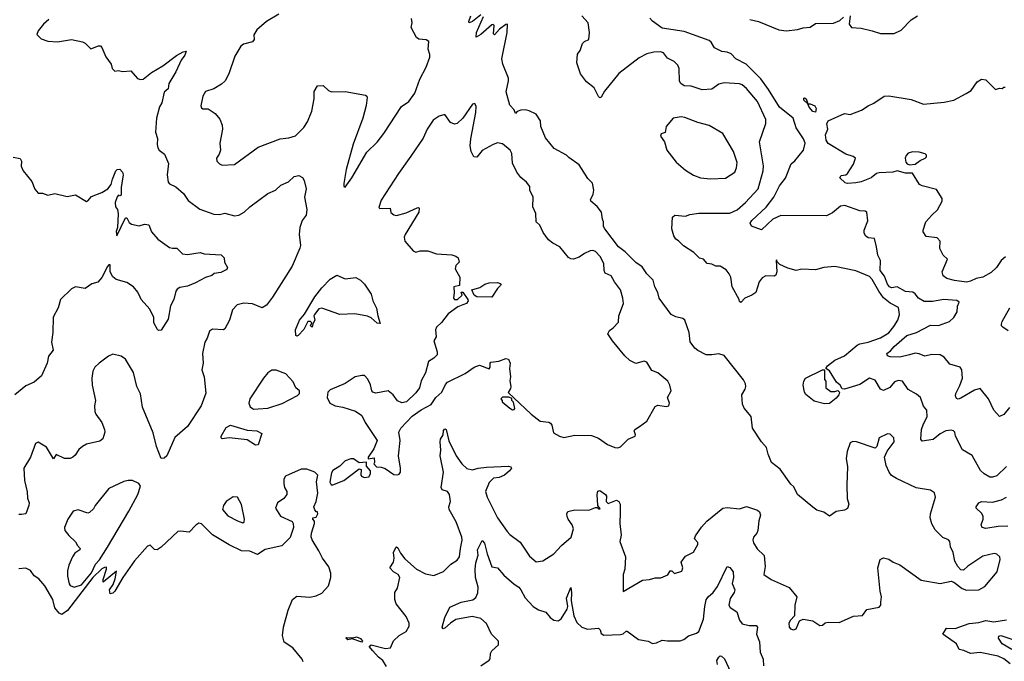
# Model space of a CAD drawing. Extents: x 2057697 to 2160550, y 827490 to 1016834.
# Tile 47 of 256: x 2078311 to 2085429, y 868758 to 873397. Entities that reach past the tile are written whole.
import ezdxf

# ---------------------------------------------------------------- set-up
doc = ezdxf.new("R2010")
doc.units = 0

msp = doc.modelspace()

# ---------------------------------------------------------------- linework, layer by layer
at = {"layer": '0CON20XD'}
for points in [[(2080185, 873438), (2080096.2, 873385), (2080026.7, 873325), (2080005, 873287.5), (2080005.8, 873255), (2079995, 873238), (2079930, 873220), (2079908.8, 873205), (2079867.6, 873132.4), (2079824.4, 873005.6), (2079797.5, 872955), (2079769.8, 872930.2), (2079715, 872896.2), (2079655, 872878.8), (2079636, 872845), (2079621.2, 872775), (2079625, 872760), (2079635, 872752.5), (2079675, 872752.5), (2079725, 872718.8), (2079758.3, 872678.3), (2079775.8, 872635), (2079778.6, 872605), (2079757.5, 872505), (2079763.3, 872455), (2079753.9, 872426.1), (2079733.8, 872395), (2079736.2, 872375), (2079755, 872354), (2079774.4, 872344.4), (2079865, 872351.4), (2080035, 872474.4), (2080195, 872535.7), (2080256.6, 872543.4), (2080305, 872558.1), (2080365, 872617.5), (2080391.4, 872658.6), (2080423.1, 872735), (2080440.4, 872825), (2080440.9, 872879.1), (2080465, 872920), (2080505, 872921.2), (2080543.3, 872885), (2080565, 872876.2), (2080665, 872878.6), (2080811.2, 872851.2), (2080820, 872845), (2080824, 872835), (2080815, 872777.5), (2080792.5, 872685), (2080722.7, 872497.3), (2080671.8, 872315), (2080653.9, 872213.9), (2080655, 872190), (2080665, 872187.5)], [(2081645, 873431.2), (2081585, 873384), (2081560, 873375), (2081557.5, 873385), (2081572.5, 873425)], [(2082652.5, 869835), (2082649.2, 869755), (2082658.8, 869671.2), (2082650, 869625), (2082690, 869515), (2082685.9, 869424.1), (2082673.8, 869385), (2082673.6, 869263.6), (2082815, 869344.3), (2082865, 869348.8), (2082905, 869362.9), (2082946.9, 869363.1), (2082995.8, 869384.2), (2083015, 869412.5), (2083025, 869412.5), (2083045, 869393.3), (2083098.8, 869411.2), (2083106, 869435), (2083092.5, 869475), (2083125, 869518.8), (2083181.7, 869548.3), (2083215, 869602.5), (2083215, 869616.7), (2083189.2, 869645), (2083197.9, 869665), (2083241, 869729), (2083278.3, 869771.7), (2083395, 869865.4), (2083425, 869871.4), (2083515, 869862), (2083565, 869878.8), (2083645, 869852), (2083658.9, 869838.9), (2083668, 869815), (2083655.8, 869774.2), (2083646.9, 869705), (2083640.8, 869685), (2083616, 869655), (2083610.8, 869635), (2083616, 869615), (2083642, 869572), (2083693.1, 869523.1), (2083700, 869445), (2083690.8, 869385), (2083745, 869350.8), (2083873, 869293), (2083929.2, 869225), (2083915.5, 869164.5), (2083912.5, 869087.5), (2083883.6, 869056.4), (2083872.9, 869035), (2083874, 869005), (2083882.7, 868992.7), (2083905, 868986.2), (2083925.8, 868994.2), (2083949.5, 869050.5), (2083975, 869063.8), (2084045, 869051.2), (2084095, 869016.7), (2084115, 869020), (2084135, 869036.2), (2084155, 869042), (2084235, 869039.2), (2084340, 869085), (2084405, 869090), (2084436.2, 869133.8), (2084525, 869150), (2084536.2, 869165), (2084538, 869185), (2084542.5, 869225), (2084531.9, 869265), (2084516, 869435), (2084532.5, 869495), (2084555, 869507.5), (2084595, 869496.2), (2084625.8, 869475.8), (2084675, 869456), (2084827.5, 869345), (2084965, 869321.9), (2085045, 869336.7), (2085065, 869330), (2085125, 869283.8), (2085155, 869274), (2085245, 869276.2), (2085289.5, 869300.5), (2085378.8, 869405), (2085400, 869495), (2085396.7, 869515), (2085375, 869533.8), (2085355, 869537.1), (2085275, 869518), (2085165, 869447.5), (2085135, 869416.7), (2085115, 869420), (2085092.5, 869445), (2085072.3, 869482.3), (2085059.2, 869545), (2085041.4, 869585), (2085035.7, 869625.7), (2085025, 869636.2), (2084985, 869653.8), (2084929.1, 869709.1), (2084905, 869753.3), (2084893.3, 869795), (2084896.7, 869825), (2084931.2, 869945), (2084925, 869977.5), (2084895.8, 869995.8), (2084793.4, 870013.4), (2084649.7, 870079.7), (2084615, 870101.4), (2084596.5, 870125), (2084574.4, 870175), (2084564.3, 870235), (2084581.7, 870278.3), (2084634, 870345), (2084631.2, 870375), (2084605, 870400), (2084585, 870403.3), (2084525.8, 870374.2), (2084507.5, 870312.5), (2084495, 870300), (2084360, 870345), (2084335, 870348.8), (2084315, 870337.5), (2084294, 870275), (2084285.9, 870224.1), (2084296.9, 870165), (2084290.8, 870035), (2084294.2, 869935), (2084304.3, 869895), (2084295, 869863.8), (2084275, 869852), (2084215, 869842), (2084165, 869806.7), (2084125, 869836.7), (2084075, 869852), (2084045, 869872), (2083935, 869963.8), (2083908.8, 870018.8), (2083885, 870040), (2083808.6, 870148.6), (2083745.6, 870195), (2083722.5, 870255), (2083711.2, 870305), (2083674.2, 870344.2), (2083610, 870445), (2083599.4, 870529.4), (2083549.7, 870589.7), (2083537, 870617), (2083531.9, 870685), (2083555.5, 870725), (2083560.5, 870745), (2083558.5, 870765), (2083543.5, 870793.5), (2083405, 870968.7), (2083365, 870982.4), (2083315, 870974), (2083273.3, 870975), (2083213.3, 871005), (2083192.6, 871022.6), (2083159.1, 871069.1), (2083150, 871135), (2083120, 871225), (2083105, 871238), (2083055, 871248.6), (2083021.9, 871265), (2082934.3, 871385), (2082925.8, 871425), (2082904, 871465), (2082890, 871515), (2082845, 871560), (2082811.2, 871611.2), (2082765, 871642), (2082688.7, 871718.7), (2082640, 871755), (2082540.8, 871885), (2082532.9, 871902.9), (2082532.5, 871935), (2082524, 871955), (2082517.5, 872005), (2082486.6, 872046.6), (2082441.2, 872085), (2082438.8, 872095), (2082457.1, 872135), (2082462.9, 872165), (2082453.3, 872215), (2082419.5, 872249.5), (2082355, 872348), (2082281.7, 872401.7), (2082265, 872418.8), (2082175.5, 872465.5), (2082113.2, 872543.2), (2082078.8, 872625), (2082075.8, 872665.8), (2082045, 872713.3), (2081995, 872738.8), (2081965, 872746), (2081935, 872743.8), (2081907.5, 872732.5), (2081895, 872720), (2081886.7, 872745), (2081855, 872778.8), (2081827.5, 872875), (2081845.7, 872955), (2081844.2, 872975), (2081803.1, 873075), (2081796.4, 873115), (2081836.5, 873305), (2081836.7, 873365), (2081825, 873363.3), (2081780.6, 873329.4), (2081745, 873287.5), (2081737.5, 873295), (2081742.5, 873355), (2081735, 873362.5), (2081725, 873358.8), (2081645, 873290.8), (2081611.7, 873271.7), (2081613.1, 873305), (2081665, 873420)], [(2082482.5, 872865), (2082464.1, 872904.1), (2082408.3, 872948.3), (2082366.7, 873005), (2082340, 873085), (2082343, 873147), (2082362.5, 873175), (2082381.2, 873225), (2082395, 873240), (2082427, 873253), (2082431.2, 873305), (2082420, 873375), (2082376, 873425)], [(2083588.9, 873398.9), (2083653.4, 873383.4), (2083800, 873325), (2083855, 873317.5), (2083935, 873325.8), (2083975, 873339.2), (2084025, 873344), (2084065, 873368.8), (2084195, 873370.8), (2084239.3, 873390.7), (2084266.7, 873415)], [(2084316.2, 873425), (2084307.5, 873365), (2084325, 873341.2), (2084395, 873336.7), (2084475, 873316), (2084535, 873298), (2084632.3, 873297.7), (2084685, 873322.5), (2084755, 873396.7), (2084802.5, 873425)], [(2078521.7, 873398.3), (2078484.5, 873365), (2078445, 873317.5), (2078435, 873290), (2078467.7, 873257.7), (2078515, 873241.2), (2078585, 873236), (2078685, 873254), (2078765, 873237.5), (2078785, 873227.5), (2078825, 873186.7), (2078880.7, 873209.3), (2078895, 873207.5), (2078905.9, 873195.9), (2078935, 873127.5), (2078972.5, 873075), (2078980, 873045), (2079000, 873025), (2079025, 873030), (2079055, 873022.5), (2079115, 873026.2), (2079162, 872972), (2079184.1, 872964.1), (2079205, 872966), (2079264.1, 873015.9), (2079345, 873062.9), (2079445, 873137.3), (2079493.3, 873165), (2079515, 873170), (2079505, 873140), (2079479.2, 873105), (2079440.6, 873019.4), (2079390.6, 872935), (2079385, 872896.7), (2079355.7, 872874.3), (2079339.1, 872795), (2079322.3, 872767.7), (2079299.2, 872685), (2079292, 872585), (2079307.3, 872537.3), (2079304, 872495), (2079310.5, 872470.5), (2079320, 872455), (2079358, 872425), (2079387, 872357), (2079376.9, 872275), (2079385, 872223.3), (2079395, 872211.2), (2079439.1, 872189.1), (2079495, 872140), (2079528.8, 872088.8), (2079613.3, 872026.7), (2079715, 871991.9), (2079755, 871988.1), (2079795, 871998.6), (2079865, 871979.2), (2079895, 871984.3), (2079935, 872005.8), (2079976, 872045), (2080105, 872141.4), (2080160, 872165), (2080199.5, 872200.5), (2080253.8, 872225), (2080295, 872264.2), (2080330, 872270), (2080355, 872256.2), (2080366.9, 872235), (2080382, 872175), (2080371.4, 872115), (2080387.5, 872025), (2080383.1, 871985), (2080354.2, 871945), (2080335.8, 871895), (2080332, 871845), (2080341.5, 871765), (2080337.6, 871745), (2080281.1, 871615), (2080138, 871392), (2080095, 871332.4), (2080065, 871313.6), (2079995, 871343.5), (2079932.6, 871347.4), (2079884.5, 871335.5), (2079849.7, 871300.3), (2079827.9, 871225), (2079795, 871161.2), (2079785, 871154.2), (2079705, 871158.8), (2079683.3, 871145), (2079667.5, 871095), (2079650.8, 871065), (2079633.1, 870985), (2079636.9, 870915), (2079628.9, 870865), (2079644.4, 870814.4), (2079657.4, 870697.4), (2079622.7, 870605), (2079525, 870456.1), (2079433.6, 870376.4), (2079375, 870244.6), (2079355, 870227.8), (2079334.5, 870224.5), (2079300.7, 870310.7)], [(2080665, 872187.5), (2080711.4, 872255), (2080819.7, 872440.3), (2080895, 872512.5), (2080945, 872574.4), (2081071.5, 872768.5), (2081125, 872806.6), (2081168.4, 872865), (2081204, 872966), (2081250.6, 873055), (2081275.8, 873125), (2081275.8, 873145), (2081263.2, 873183.2), (2081268.6, 873238.6), (2081250.3, 873250.3), (2081195.8, 873255.8), (2081178.8, 873268.8), (2081140.7, 873340.7), (2081148.8, 873375), (2081143.3, 873405)], [(2084744.5, 870974.5), (2084675, 870958.5), (2084605, 870960), (2084586.1, 870966.1), (2084580, 870985), (2084607.4, 871002.6), (2084633.3, 871035), (2084725.8, 871115), (2084795, 871135.4), (2084895, 871189.6), (2084954.6, 871185.4), (2085033.8, 871215), (2085065, 871243.3), (2085087.5, 871285), (2085091.2, 871325), (2085102.5, 871355), (2085085.8, 871365.8), (2084993.1, 871373.1), (2084910.5, 871359.5), (2084850, 871360), (2084809.4, 871385), (2084786.1, 871416.1), (2084767.7, 871427.7), (2084715, 871431.1), (2084655, 871464.7), (2084615, 871459.7), (2084600, 871465), (2084584.7, 871485), (2084562.3, 871542.3), (2084531, 871585), (2084534.6, 871655), (2084514.6, 871695), (2084504.4, 871755), (2084490, 871815), (2084445, 871820), (2084426.2, 871835), (2084416.2, 871855), (2084416.4, 871876.4), (2084443.6, 871943.6), (2084436.1, 872006.1), (2084423.6, 872013.6), (2084385, 872014.2), (2084277.5, 872055), (2084245, 872048.2), (2084188.6, 872001.4), (2084145, 871980), (2083815, 871981.3), (2083756, 871954), (2083675, 871878.1), (2083602, 871905), (2083592.5, 871925), (2083603.1, 871945), (2083708.1, 872041.9), (2083764.4, 872115), (2083803.1, 872195), (2083847.9, 872252.1), (2083888.8, 872355), (2083914.3, 872375.7), (2083977.8, 872455), (2083989.2, 872505), (2083977.1, 872535), (2083925.8, 872615), (2083903.1, 872685), (2083803.9, 872763.9), (2083725, 872891.5), (2083669, 872969), (2083619.9, 873019.9), (2083563.1, 873075), (2083488.9, 873115), (2083455, 873150), (2083425, 873161.2), (2083386.2, 873166.2), (2083335, 873192.5), (2083310.5, 873235), (2083295, 873247.7), (2083115, 873312.5), (2082955, 873336.2), (2082887, 873387), (2082867.9, 873407.9)], [(2085445, 870167.5), (2085375, 870098.8), (2085345, 870088.8), (2085325, 870089.2), (2085283.7, 870113.7), (2085258, 870138), (2085196.3, 870246.3), (2085126.3, 870286.3), (2085076.2, 870385), (2085072.5, 870415), (2085062.5, 870425), (2085045, 870430), (2085007.5, 870425), (2084965, 870403.1), (2084915, 870361.9), (2084835, 870350), (2084826, 870365), (2084830.8, 870435), (2084845.4, 870474.6), (2084871.2, 870525), (2084869.5, 870575), (2084844.2, 870604.2), (2084822.9, 870665), (2084795, 870690.6), (2084735, 870722.5), (2084693.2, 870783.2), (2084665, 870788.1), (2084635, 870779.4), (2084601.1, 870738.9), (2084555, 870715.5), (2084535, 870725.6), (2084495, 870790.8), (2084455, 870805.8), (2084385, 870758.9), (2084275, 870726.7), (2084258.3, 870728.3), (2084242.5, 870755), (2084216.7, 870776.7), (2084165, 870857.5), (2084140, 870875), (2084151.2, 870895), (2084203.3, 870935), (2084275, 870966), (2084365, 871043.3), (2084385.5, 871054.5), (2084445, 871065.6), (2084535, 871097.3), (2084595, 871132.2), (2084631.8, 871178.2), (2084659.2, 871225), (2084672.2, 871265), (2084665, 871315.7), (2084605, 871348.9), (2084556.9, 871386.9), (2084521.6, 871435), (2084475, 871519.5), (2084455, 871540.9), (2084355, 871581.2), (2084205, 871611.8), (2084125, 871605.7), (2084065, 871588), (2083965, 871593.3), (2083925, 871583.8), (2083865, 871601.1), (2083807.3, 871627.3), (2083787.5, 871647.5), (2083785, 871660), (2083780, 871655), (2083786, 871575), (2083778.8, 871551.2), (2083765, 871544), (2083705, 871546), (2083679.7, 871530.3), (2083658.3, 871501.7), (2083634.3, 871425.7), (2083605, 871405.7), (2083552.5, 871385), (2083525, 871352.5), (2083515, 871360), (2083513.3, 871375), (2083462, 871465), (2083452, 871535), (2083440.6, 871560.6), (2083417.9, 871587.9), (2083375, 871614.2), (2083345, 871614.4), (2083315, 871629.4), (2083281.2, 871635), (2083255.7, 871665.7), (2083225, 871673.8), (2083185, 871714), (2083111.1, 871761.1), (2083075, 871798.8), (2083055, 871810), (2083040, 871835), (2083026.2, 871885), (2083030.7, 871969.3), (2083047, 871983), (2083124.1, 871975.9), (2083155, 871989.2), (2083221.7, 871998.3), (2083445, 871997.8), (2083498.6, 872021.4), (2083558.9, 872075), (2083649.2, 872175), (2083685.3, 872305), (2083689.6, 872339.6), (2083658.6, 872515), (2083706, 872646), (2083705.4, 872675), (2083645.2, 872805.2), (2083565, 872900.8), (2083535, 872925.8), (2083515, 872932.5), (2083405, 872940.6), (2083365, 872930), (2083315, 872895.7), (2083245, 872890.6), (2083165.5, 872915.5), (2083115, 872919.4), (2083092, 872935), (2083082.5, 872952.5), (2083080, 873045), (2083069.5, 873069.5), (2083043.8, 873095), (2082995, 873120), (2082966.7, 873156.7), (2082945, 873164.6), (2082895, 873162), (2082845, 873150), (2082789, 873121), (2082643, 873007), (2082539.5, 872880.5), (2082515, 872836.2), (2082505, 872833.3), (2082495, 872841.2), (2082482.5, 872865)], [(2085437.8, 871682.2), (2085406.2, 871655), (2085372.5, 871605), (2085335, 871568.4), (2085275, 871536), (2085225, 871526.7), (2085185, 871506.2), (2085155, 871499.6), (2085070.5, 871510.5), (2085015, 871526.2), (2084986.7, 871545), (2084980, 871575), (2085020, 871665), (2084986.7, 871695), (2084964.1, 871744.1), (2084966.2, 871795), (2084945, 871819.2), (2084865, 871830), (2084844, 871864), (2084843.3, 871875), (2084862, 871935), (2084904.4, 871985), (2084946.9, 872023.1), (2084981.2, 872085), (2084981.2, 872105), (2084939.7, 872169.7), (2084836.7, 872195), (2084815.5, 872205.5), (2084765, 872286.7), (2084715, 872286.7), (2084655, 872303.3), (2084624.2, 872295.8), (2084525, 872289.4), (2084505, 872284.2), (2084465.8, 872254.2), (2084395, 872225.7), (2084355, 872217.5), (2084295, 872213.8), (2084278.3, 872218.3), (2084240, 872255), (2084250.3, 872269.7), (2084285, 872276), (2084295.5, 872284.5), (2084338.3, 872351.7), (2084353.3, 872395), (2084337.5, 872407.5), (2084285, 872426), (2084155, 872502), (2084141.5, 872525), (2084135.7, 872564.3), (2084154.2, 872605), (2084147.5, 872645), (2084156, 872665), (2084275, 872720), (2084315, 872711.2), (2084397.9, 872742.1), (2084445.6, 872774.4), (2084486.6, 872793.4), (2084560, 872845), (2084595, 872846.9), (2084755, 872821.2), (2084845, 872786), (2084995, 872800.5), (2085063.7, 872816.3), (2085153, 872863), (2085190, 872885), (2085233, 872947), (2085265, 872966.7), (2085295, 872962.5), (2085365, 872893.3), (2085395, 872902.5), (2085415, 872900), (2085425, 872910), (2085435, 872910)], [(2081043, 870107), (2081055, 870112.5), (2081063.3, 870125), (2081063.8, 870155), (2081050, 870245), (2081062.5, 870355), (2081053.3, 870415), (2081066.7, 870445), (2081149.7, 870530.3), (2081213.4, 870576.6), (2081285.8, 870615), (2081319.2, 870665), (2081364.3, 870705), (2081390, 870760), (2081403.6, 870776.4), (2081530.9, 870839.1), (2081595.7, 870884.3), (2081635, 870899.2), (2081705, 870873.5), (2081712.2, 870885), (2081711.9, 870915), (2081717.9, 870922.1), (2081775, 870928.5), (2081825, 870947.8), (2081845, 870943.8), (2081856.2, 870915), (2081852, 870875), (2081858.8, 870815), (2081854.2, 870785.8), (2081862.5, 870745), (2081860, 870730), (2081843, 870703), (2082010, 870545), (2082075, 870494.7), (2082136.6, 870486.6), (2082149.8, 870479.8), (2082159.1, 870465), (2082170.7, 870410.7), (2082214.4, 870385), (2082245, 870377.2), (2082325, 870394.1), (2082445, 870390.6), (2082495, 870370.6), (2082560, 870325), (2082615, 870303.3), (2082635, 870302.5), (2082655, 870310), (2082710, 870365), (2082760, 870385), (2082762.5, 870395), (2082752.5, 870425), (2082757.5, 870435), (2082793.3, 870455), (2082844.2, 870495.8), (2082905, 870600.8), (2082925, 870610), (2082985, 870600), (2083003.9, 870606.1), (2083008, 870625), (2082994.4, 870665), (2083020, 870715), (2083012.5, 870755), (2082997.5, 870785), (2082925, 870843.3), (2082881.4, 870861.4), (2082845, 870920), (2082825, 870928), (2082765, 870912.2), (2082722.2, 870932.2), (2082685, 870968), (2082596, 871075), (2082564.3, 871125), (2082575, 871151.2), (2082601.7, 871168.3), (2082640, 871210), (2082642.5, 871255), (2082676, 871345), (2082672.5, 871385), (2082654.3, 871445), (2082611.3, 871501.3), (2082588, 871545), (2082545, 871565.7), (2082537.7, 871585), (2082534.6, 871635), (2082508.5, 871685), (2082475, 871721.8), (2082455, 871729.2), (2082435, 871725.7), (2082395, 871707.6), (2082355, 871680.3), (2082315, 871667), (2082295, 871667.5), (2082277.9, 871677.9), (2082215, 871755.8), (2082165, 871781.2), (2082133.8, 871805), (2082095, 871857.5), (2082072.3, 871912.3), (2082046.1, 871936.1), (2082043.3, 871995), (2082020.8, 872045), (2082023.6, 872115), (2081999.2, 872165), (2081998.3, 872191.7), (2081975, 872223.3), (2081935, 872256.7), (2081906.2, 872295), (2081875, 872360), (2081869.3, 872429.3), (2081856.7, 872455), (2081800.7, 872500.7), (2081765, 872505.8), (2081735, 872494), (2081655, 872452.5), (2081615, 872402.5), (2081594.4, 872405), (2081574.3, 872444.3), (2081568.8, 872485), (2081572.5, 872535), (2081608.4, 872725), (2081610.6, 872770.6), (2081601.2, 872791.2), (2081585, 872785.8), (2081515.2, 872684.8), (2081475, 872646.5), (2081455, 872642.5), (2081426.2, 872655), (2081385, 872710.8), (2081345, 872698.9), (2081299.7, 872670.3), (2081256.1, 872605), (2081229.1, 872540.9), (2081139.9, 872410.1), (2081050, 872285), (2080925, 872093.3), (2080908.3, 872038.3), (2080915, 872032.5), (2080990, 872035), (2080993.6, 872003.6), (2081015, 871986.7), (2081035, 871982), (2081105, 872000), (2081185, 872037.5), (2081195, 872040), (2081200, 872035), (2081196.7, 872005), (2081098, 871845), (2081091.2, 871825), (2081096.4, 871796.4), (2081157, 871727), (2081175, 871717.5), (2081207, 871727), (2081263, 871727), (2081325, 871703.3), (2081435, 871696.7), (2081465, 871687.5), (2081480, 871675), (2081487.5, 871645), (2081465, 871620), (2081460, 871595), (2081493.3, 871535), (2081490, 871475), (2081450, 871465), (2081452.5, 871425), (2081446.7, 871385), (2081455, 871373.3), (2081477.5, 871375), (2081510, 871405), (2081501.7, 871428.3), (2081515, 871427.5), (2081551.2, 871375), (2081552.5, 871365), (2081540.8, 871345), (2081515.2, 871334.8), (2081478.3, 871321.7), (2081409.2, 871270.8), (2081361.2, 871208.8), (2081325.5, 871175), (2081318.5, 871155), (2081322.5, 871105), (2081304.2, 871075), (2081329.7, 870995), (2081330.3, 870975), (2081305, 870949.3), (2081265.8, 870925), (2081245.7, 870844.3), (2081214.2, 870785.8), (2081202, 870735), (2081175, 870698.8), (2081107.5, 870635), (2081075, 870627.5), (2081041.7, 870641.7), (2081011.2, 870685), (2080975, 870713.8), (2080886.2, 870696.2), (2080865, 870703.8), (2080856.2, 870715), (2080847, 870757), (2080828.7, 870798.7), (2080805, 870824.2), (2080785, 870825.6), (2080736.7, 870815), (2080665, 870767.5), (2080555, 870720), (2080538, 870705), (2080533.1, 870665), (2080553.8, 870625), (2080592.5, 870605), (2080646.7, 870595), (2080737.9, 870567.9), (2080785.7, 870535.7), (2080808.8, 870485), (2080896.7, 870355), (2080872, 870295), (2080831.2, 870235), (2080831.7, 870221.7), (2080875, 870230), (2080877.5, 870195), (2080872.5, 870185), (2080890, 870165), (2080925, 870162.5), (2080952.5, 870152.5), (2081015, 870110), (2081043, 870107)], [(2084065, 872727.5), (2084045, 872733.8), (2084018.8, 872765), (2084010, 872790), (2083981.2, 872815), (2083980.7, 872829.3), (2083985, 872832.5), (2083996.7, 872825), (2084010, 872790), (2084025, 872790), (2084058.8, 872775), (2084070, 872755), (2084065, 872727.5)], [(2083305, 872245.4), (2083415, 872250.8), (2083480.5, 872295), (2083493.5, 872325), (2083499.4, 872365), (2083471.8, 872445), (2083393.7, 872573.7), (2083295, 872631.9), (2083215, 872653.1), (2083120.3, 872690.3), (2083094.4, 872694.4), (2083034.4, 872685.6), (2082986, 872625), (2082977.7, 872582.3), (2082948.8, 872571.2), (2082943.9, 872556.1), (2082974, 872515), (2082988.6, 872455), (2083056.3, 872366.3), (2083125, 872309.5), (2083183.1, 872273.1), (2083232.7, 872252.7), (2083305, 872245.4)], [(2084745, 872346.7), (2084785, 872353.8), (2084820.7, 872379.3), (2084856.2, 872395), (2084866, 872405), (2084867.5, 872417.5), (2084856.8, 872426.8), (2084815, 872439.5), (2084765, 872440.6), (2084735, 872432), (2084719.2, 872415), (2084713.2, 872396.8), (2084718, 872368), (2084727.5, 872355), (2084745, 872346.7)], [(2078263.6, 872403.6), (2078315, 872392.5), (2078323.3, 872375), (2078323, 872337), (2078336.7, 872305), (2078398.3, 872228.3), (2078421.7, 872171.7), (2078443.9, 872143.9), (2078475, 872143.3), (2078515, 872128.8), (2078565, 872140), (2078655, 872118.8), (2078715, 872131.2), (2078795, 872083.8), (2078805, 872086.7), (2078831.1, 872118.9), (2078905, 872148.2), (2078948.5, 872175), (2078973.5, 872205), (2078981.9, 872245), (2079006.7, 872303.3), (2079015.5, 872314.5), (2079035, 872315.8), (2079054.5, 872295), (2079059.6, 872275), (2079044, 872185), (2079045, 872127.5), (2079035, 872122.5), (2079025, 872127.5), (2079015, 872117.5), (2079001.9, 872075), (2079004, 872045), (2079018.8, 872025), (2079023.8, 871993.8), (2079017.5, 871895), (2079009.7, 871865), (2079014.3, 871834.3), (2079075, 871964), (2079085, 871963.8), (2079101.8, 871931.8), (2079119.3, 871919.3), (2079175, 871907.5), (2079189.5, 871910.5), (2079215, 871920), (2079244.5, 871914.5), (2079264.5, 871864.5), (2079310.9, 871810.9), (2079395, 871750.8), (2079415.8, 871744.2), (2079447.5, 871745), (2079487.5, 871705), (2079525, 871699.2), (2079615, 871714), (2079645, 871703.8), (2079767.7, 871697.7), (2079790, 871675), (2079792.5, 871645), (2079812.5, 871605), (2079808.3, 871591.7), (2079765, 871570), (2079718.3, 871561.7), (2079701.2, 871548.8), (2079655, 871532.9), (2079581.2, 871495), (2079525, 871471.5), (2079469.6, 871460.4), (2079450.9, 871449.1), (2079440.6, 871435), (2079425, 871373.8), (2079401.1, 871328.9), (2079385, 871232.5), (2079335, 871153.3), (2079315, 871151.2), (2079307.7, 871157.7), (2079282, 871205), (2079280.8, 871245), (2079252, 871305), (2079188.8, 871375), (2079181.7, 871391.7), (2079165, 871426.7), (2079133.3, 871465), (2079085, 871497.5), (2079008.3, 871518.3), (2078985, 871537.5), (2078965.4, 871575), (2078965, 871626), (2078955, 871624.3), (2078945, 871612.9), (2078906, 871534), (2078875, 871500), (2078833.2, 871486.8), (2078785.7, 871454.3), (2078715, 871465.6), (2078685, 871452.5), (2078605.8, 871375), (2078589.2, 871315), (2078554.3, 871245.7), (2078551.9, 871135), (2078541.4, 871065), (2078552.1, 871007.9), (2078520, 870965), (2078510, 870915), (2078468.5, 870821.5), (2078415, 870776.7), (2078355, 870750.8), (2078275, 870686)], [(2080315, 871110), (2080307.5, 871115), (2080304.4, 871154.4), (2080335, 871224.4), (2080370.7, 871269.2), (2080445, 871393.2), (2080495, 871459), (2080555, 871521.8), (2080605, 871549.2), (2080665, 871524.2), (2080742.3, 871532.3), (2080774.1, 871514.1), (2080804.2, 871484.2), (2080853.2, 871413.2), (2080863.8, 871365), (2080890.7, 871310.7), (2080900.6, 871255), (2080918.3, 871201.7), (2080895, 871202), (2080851.5, 871241.5), (2080825, 871254.5), (2080735, 871270.5), (2080625, 871265.5), (2080495, 871310.8), (2080475, 871305.8), (2080443.1, 871265), (2080438.2, 871255), (2080446.1, 871225), (2080430.7, 871199.3), (2080425.8, 871175), (2080413.8, 871185), (2080423.3, 871205), (2080412.5, 871215), (2080394.4, 871215.6), (2080365, 871156.7), (2080325, 871113.8), (2080315, 871110)], [(2081725, 871392), (2081615, 871393.1), (2081595.7, 871405.7), (2081580, 871445), (2081638.8, 871461.2), (2081675, 871486.2), (2081704.1, 871495.9), (2081765, 871496), (2081785, 871490), (2081792.5, 871485), (2081787.5, 871475), (2081765.9, 871454.1), (2081725, 871392)], [(2085458.3, 871148.3), (2085420, 871175), (2085410, 871185), (2085410, 871195), (2085413.3, 871215), (2085470.6, 871315)], [(2079300.7, 870310.7), (2079275, 870411.2), (2079200, 870595), (2079185, 870692.5), (2079158.6, 870745), (2079135, 870846.7), (2079075, 870943.8), (2079043.9, 870963.9), (2078985, 870980), (2078952.5, 870965), (2078885, 870914.3), (2078855.5, 870884.5), (2078840.8, 870855), (2078832.5, 870805), (2078834.2, 870755), (2078860, 870645), (2078852, 870605), (2078853.8, 870565), (2078861.2, 870545), (2078904, 870485), (2078924.2, 870435), (2078925.8, 870414.2), (2078912.7, 870367.3), (2078890.5, 870349.5), (2078795, 870327.5), (2078765, 870312), (2078739.1, 870290.9), (2078711.7, 870248.3), (2078695, 870233.8), (2078675, 870223.8), (2078635, 870225.7), (2078575, 870253.8), (2078555, 870223.3), (2078505, 870306), (2078445, 870342.5), (2078425, 870332.5), (2078390, 870235), (2078340.8, 870155), (2078346, 870065), (2078364.3, 869984.3), (2078367.3, 869937.3), (2078378.8, 869905), (2078378, 869885), (2078355.8, 869824.2), (2078325, 869818.8), (2078305, 869820)], [(2085466.8, 870593.2), (2085425, 870544), (2085395, 870527.5), (2085353.4, 870573.4), (2085315.8, 870655), (2085255, 870730), (2085215, 870718.9), (2085115, 870660), (2085095, 870653.8), (2085085, 870657.5), (2085077, 870677), (2085078.1, 870695), (2085108.3, 870751.7), (2085126.1, 870805), (2085122.9, 870865), (2085111.2, 870885), (2085036, 870906), (2084995, 870958.2), (2084965, 870974.6), (2084905, 870976.3), (2084855, 870964.4), (2084815, 870980.8), (2084785, 870985.3), (2084744.5, 870974.5)], [(2080002.4, 870582.4), (2080035, 870584.5), (2080105, 870589.5), (2080208.7, 870621.3), (2080318.8, 870681.2), (2080333.3, 870695), (2080333.3, 870715), (2080307.5, 870735), (2080287.9, 870777.9), (2080235, 870835.8), (2080165, 870862.2), (2080135, 870863.1), (2080105, 870843.1), (2080073.1, 870805), (2079975.4, 870655), (2079968.9, 870625), (2079978.1, 870598.1), (2080002.4, 870582.4)], [(2084129.3, 870619.3), (2084055, 870640), (2083995, 870686.2), (2083984.4, 870704.4), (2083976, 870755), (2083979.2, 870785), (2083992.5, 870805), (2084115, 870866.7), (2084130, 870865), (2084130, 870795), (2084140, 870785), (2084140, 870735), (2084175, 870710), (2084205, 870710), (2084225, 870717.5), (2084237.5, 870705), (2084233.3, 870685), (2084215, 870660), (2084165, 870622.9), (2084129.3, 870619.3)], [(2081875, 870577.5), (2081885, 870580), (2081890, 870585), (2081881.7, 870631.7), (2081870, 870645), (2081868.3, 870658.3), (2081847.5, 870667.5), (2081801.7, 870668.3), (2081790, 870655), (2081800, 870645), (2081800, 870635), (2081855, 870587.5), (2081875, 870577.5)], [(2080015, 870322), (2079955, 870358.5), (2079826.4, 870373.6), (2079775, 870366), (2079767.5, 870375), (2079768.9, 870385), (2079805, 870447.9), (2079835, 870465.4), (2079955, 870429.1), (2080025.5, 870425.5), (2080062.5, 870405), (2080035, 870323.8), (2080015, 870322)], [(2080962.1, 868722.1), (2080935.6, 868765), (2080905, 868788), (2080864, 868835), (2080838.8, 868865), (2080853.3, 868876.7), (2080955, 868850.9), (2080991.2, 868855), (2081014.5, 868905.5), (2081054.5, 868945.5), (2081105, 868973.8), (2081127.9, 869012.1), (2081128.1, 869035), (2081105, 869082.5), (2081033.8, 869175), (2081023.8, 869205), (2081024, 869255), (2081042.3, 869287.7), (2081060, 869365), (2081047.5, 869385), (2081013.8, 869405), (2080987.5, 869435), (2081013.3, 869475), (2081018.2, 869505), (2081014.7, 869545), (2081029.7, 869580.3), (2081035, 869586), (2081045, 869580), (2081065, 869540), (2081095, 869500), (2081179.4, 869425), (2081245, 869390.9), (2081305, 869379.5), (2081375, 869408.1), (2081428.5, 869461.5), (2081475, 869490.6), (2081490, 869515), (2081499.2, 869575), (2081510.9, 869635), (2081508.6, 869655), (2081467.8, 869767.8), (2081416.9, 869856.9), (2081414.7, 869875), (2081425.3, 869915), (2081419.5, 869965), (2081405, 869985.6), (2081365, 869998.6), (2081357.5, 870015), (2081375.9, 870125), (2081350.5, 870245), (2081355.7, 870285), (2081350.6, 870345), (2081353.1, 870365), (2081373.8, 870395), (2081375, 870427.5), (2081385, 870438), (2081395, 870433.3), (2081413.6, 870353.6), (2081466.7, 870245), (2081506.9, 870185), (2081545, 870151.5), (2081585, 870142.5), (2081625, 870154.6), (2081685, 870162), (2081845, 870169.3), (2081862, 870165), (2081866.9, 870155), (2081852.7, 870135), (2081815, 870104.1), (2081778.5, 870088.5), (2081737.6, 870082.4), (2081705, 870052), (2081679.1, 869985), (2081689.8, 869945), (2081765.9, 869795), (2081835, 869696.8), (2081855, 869674.7), (2081929.5, 869619.5), (2081997.7, 869517.7), (2082045, 869476.7), (2082092.5, 869485), (2082173.3, 869535), (2082227.5, 869595), (2082299.2, 869655), (2082315.9, 869715.9), (2082306.2, 869745), (2082276, 869785), (2082268, 869805), (2082266.7, 869825), (2082275, 869842.5), (2082325, 869852.5), (2082425, 869850), (2082475, 869870), (2082485, 869870), (2082495, 869860), (2082508.3, 869861.7), (2082490, 869885), (2082486.7, 869965), (2082491.7, 869988.3), (2082505, 869992.5), (2082547.5, 869965), (2082553, 869953), (2082550, 869915), (2082565, 869900), (2082625, 869922.5), (2082642.5, 869915), (2082653.3, 869895), (2082652.5, 869835)], [(2080575, 870033.8), (2080654.1, 870065.9), (2080765, 870150), (2080780, 870145), (2080777.5, 870105), (2080783.6, 870093.6), (2080805, 870086.7), (2080835, 870092.5), (2080846.4, 870113.6), (2080846.7, 870135), (2080818.3, 870168.3), (2080817.5, 870197.5), (2080765, 870192.5), (2080725, 870221.2), (2080705, 870221.2), (2080665, 870206.7), (2080625, 870168.8), (2080575, 870137.5), (2080565, 870121.2), (2080554.4, 870054.4), (2080564, 870034), (2080575, 870033.8)], [(2080360, 868755), (2080352.5, 868775), (2080286, 868856), (2080222.5, 868897.5), (2080211.9, 868945), (2080219.4, 869005), (2080252, 869128), (2080284.6, 869205.4), (2080315, 869228.8), (2080408.8, 869221.2), (2080455, 869232), (2080495, 869250), (2080544.2, 869305), (2080560, 869365), (2080561.4, 869395), (2080545, 869441.2), (2080499.2, 869505), (2080475, 869557.5), (2080426.4, 869636.4), (2080419.3, 869659.3), (2080420, 869685), (2080442.5, 869755), (2080441.7, 869771.7), (2080430, 869785), (2080430, 869795), (2080455, 869800), (2080467.5, 869825), (2080465, 869840), (2080455, 869840), (2080443.9, 869853.9), (2080438.8, 869875), (2080455.7, 869914.3), (2080465.5, 869975), (2080457.1, 870055), (2080467.1, 870105), (2080445, 870125.8), (2080387.4, 870147.4), (2080345, 870146.4), (2080233, 870097), (2080221.1, 870075), (2080220.9, 870040.9), (2080226.7, 870015), (2080243.5, 869985), (2080242.2, 869965), (2080220.8, 869935), (2080175.5, 869904.5), (2080160, 869865), (2080197, 869807), (2080280, 869770), (2080288.8, 869755), (2080290, 869725), (2080265.8, 869654.2), (2080207, 869593), (2080085, 869566.2), (2080029.5, 869530.5), (2079975, 869554), (2079915, 869556.7), (2079825, 869600), (2079705, 869673.3), (2079625, 869752.5), (2079606.4, 869756.4), (2079585, 869743.8), (2079536.9, 869693.1), (2079475, 869699.5), (2079455, 869696.2), (2079335, 869584), (2079305, 869564.5), (2079285, 869565.7), (2079255, 869597.1), (2079235, 869591.1), (2079142.1, 869485), (2079056.9, 869365), (2079000, 869265), (2078985, 869251.2), (2078965, 869247.5), (2078960.8, 869275), (2078985.9, 869314.1), (2079001.2, 869355), (2079010, 869410), (2078915, 869330), (2078915, 869350), (2078940, 869425), (2078938.3, 869438.3), (2078925, 869436.7), (2078905, 869426.2), (2078841.2, 869365), (2078657.1, 869125), (2078615, 869096.7), (2078596.1, 869106.1), (2078566.2, 869145), (2078552, 869205), (2078493, 869303), (2078449.4, 869355), (2078415.5, 869375.5), (2078388.8, 869415), (2078355, 869430.8), (2078305, 869426.2)], [(2078705, 869293.8), (2078758.8, 869311.2), (2078830.9, 869399.1), (2078860.2, 869459.8), (2078887.8, 869492.2), (2078946.5, 869583.5), (2079100.3, 869845), (2079165.3, 869965), (2079185.5, 870025), (2079173.6, 870043.6), (2079127.5, 870065), (2079095, 870065.7), (2079065, 870058.6), (2078955, 870008), (2078858, 869885), (2078845, 869860), (2078815, 869834), (2078805, 869829.2), (2078735, 869852.5), (2078697, 869843), (2078659.4, 869785), (2078635.7, 869725), (2078638.6, 869705), (2078667.7, 869667.7), (2078715, 869621.2), (2078728.6, 869595), (2078748, 869575), (2078745, 869564), (2078710.2, 869539.8), (2078692.9, 869515), (2078666.6, 869453.4), (2078657.6, 869412.4), (2078656.7, 869375), (2078668.3, 869318.3), (2078675.9, 869305.9), (2078705, 869293.8)], [(2079925, 869760), (2079933.6, 869766.4), (2079935.8, 869785), (2079915, 869892.5), (2079886.2, 869945), (2079855, 869948), (2079804.2, 869915), (2079784.4, 869885.6), (2079778, 869855), (2079815, 869810.6), (2079885, 869772.9), (2079925, 869760)], [(2085455, 869734.5), (2085385, 869732.5), (2085295, 869719.2), (2085270, 869725), (2085261.1, 869745), (2085276.2, 869785), (2085277, 869807), (2085265, 869829.2), (2085226.2, 869865), (2085226, 869875), (2085246.4, 869903.6), (2085265, 869914.4), (2085345, 869909.5), (2085410, 869925), (2085445.4, 869944.6)], [(2081644.3, 868725), (2081704.2, 868765.8), (2081712.7, 868777.3), (2081715.3, 868815), (2081724.7, 868835), (2081772.1, 868877.9), (2081771.9, 868905), (2081722.8, 868955), (2081685, 869031.8), (2081645, 869067.1), (2081583.2, 869083.2), (2081465, 869060), (2081424.7, 869035.3), (2081385, 868997.1), (2081373, 868993), (2081364.6, 869004.6), (2081385, 869075.7), (2081420.8, 869149.2), (2081502.9, 869185), (2081587.1, 869202.9), (2081609.1, 869220.9), (2081622.5, 869252.5), (2081626.6, 869295), (2081606.4, 869363.6), (2081604.1, 869425), (2081609.3, 869470.7), (2081625.7, 869525.7), (2081620.8, 869565), (2081655, 869632.5), (2081671.7, 869611.7), (2081690, 869535), (2081725, 869441.2), (2081765, 869433.3), (2081811.7, 869381.7), (2081885, 869316.5), (2081918.6, 869295), (2081935, 869276), (2081966.7, 869216.7), (2082024, 869154), (2082061.5, 869131.5), (2082115, 869114.3), (2082146.9, 869075), (2082174, 869055), (2082205, 869052.2), (2082225, 869064.6), (2082268.6, 869135), (2082273.4, 869155), (2082264.8, 869215), (2082295, 869292.5), (2082300.9, 869255), (2082298.9, 869195), (2082318.1, 869088.1), (2082339.7, 869039.7), (2082375, 869004.4), (2082415, 868991.8), (2082495, 868999.2), (2082506.8, 868986.8), (2082515, 868960), (2082535, 868948), (2082655, 868951.2), (2082675, 868956.7), (2082695, 868977.5), (2082703, 868977), (2082785, 868916), (2082854.2, 868904.2), (2082885, 868888.1), (2082915, 868892.9), (2082955, 868911.8), (2082995, 868905.4), (2083085, 868906.7), (2083113.8, 868916.2), (2083147.3, 868942.7), (2083205, 868962.2), (2083221.4, 868975), (2083255.9, 869064.1), (2083264.1, 869155), (2083275, 869204), (2083288.9, 869225), (2083325.5, 869255), (2083355, 869300), (2083425, 869444), (2083445, 869435.7), (2083468.5, 869405), (2083472.7, 869365), (2083461.2, 869321.2), (2083481.9, 869275), (2083476.9, 869255), (2083448, 869212), (2083437.1, 869165), (2083447.6, 869147.6), (2083496.2, 869115), (2083515.7, 869055), (2083535, 869029.2), (2083585, 869016.9), (2083635, 869016.2), (2083646, 869005), (2083637.1, 868955), (2083658.5, 868898.5), (2083664.4, 868825), (2083686.7, 868775), (2083687.5, 868725)], [(2085471, 868741), (2085427.2, 868777.2), (2085384.5, 868795.5), (2085255, 868822.9), (2085184.1, 868814.1), (2085135.8, 868835.8), (2085102.7, 868842.7), (2085085, 868883.8), (2084986, 868955), (2085012.3, 868997.7), (2085075, 868995.5), (2085175, 869032.8), (2085245, 869039.5), (2085295, 869054.6), (2085354.3, 869044.3), (2085445, 869057.5)], [(2080785, 868897.5), (2080715, 868920), (2080683.9, 868913.9), (2080670, 868925), (2080675, 868930), (2080721.7, 868928.3), (2080745, 868936.2), (2080775, 868923.3), (2080790, 868905), (2080785, 868897.5)], [(2085484.6, 868844.6), (2085413.2, 868885), (2085386.6, 868925), (2085389.9, 868940.1), (2085405, 868945.7), (2085485, 868918.9)], [(2083356.9, 868735), (2083350.5, 868765), (2083365, 868789.4), (2083375, 868798), (2083385, 868795.6), (2083405.6, 868775.6), (2083465, 868652)]]:
    msp.add_lwpolyline(points, dxfattribs=at)

doc.saveas('drawing.dxf')
